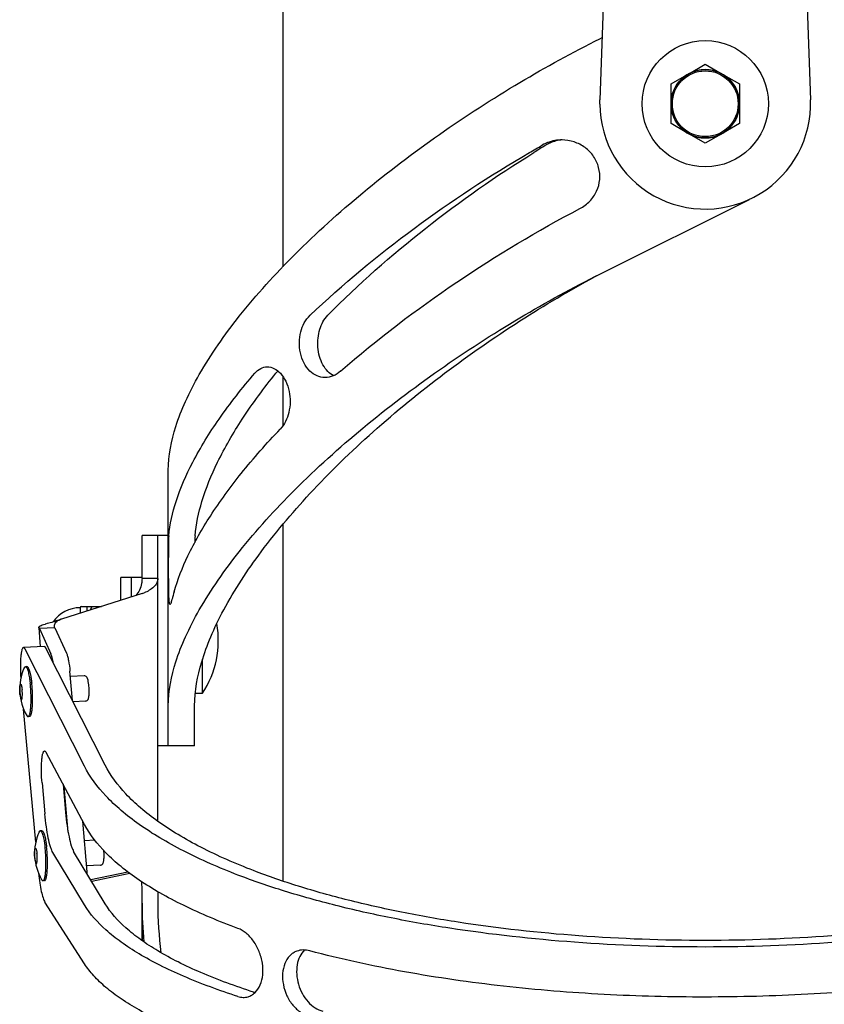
# Model space of a CAD drawing. Extents: x 0 to 594, y 0 to 420.
# Tile 4 of 64: x 76 to 102, y 133 to 165. Entities that reach past the tile are written whole.
import ezdxf

# ---------------------------------------------------------------- set-up
doc = ezdxf.new("R2010")
doc.units = 0
doc.header["$LTSCALE"] = 32.67
for name, color, linetype in [('100317_DXF_CONTINUOUS_LINE', 7, 'CONTINUOUS'), ('122260_DXF_CONTINUOUS_LINE', 7, 'CONTINUOUS'), ('126056_DXF_CONTINUOUS_LINE', 7, 'CONTINUOUS'), ('142440_DXF_CONTINUOUS_LINE', 7, 'CONTINUOUS'), ('142473_DXF_CONTINUOUS_LINE', 7, 'CONTINUOUS'), ('142491_DXF_CONTINUOUS_LINE', 7, 'CONTINUOUS'), ('142700_DXF_CONTINUOUS_LINE', 7, 'CONTINUOUS'), ('143004_DXF_CONTINUOUS_LINE', 7, 'CONTINUOUS'), ('143145_DXF_CONTINUOUS_LINE', 7, 'CONTINUOUS'), ('144308_DXF_CONTINUOUS_LINE', 7, 'CONTINUOUS'), ('144354_DXF_CONTINUOUS_LINE', 7, 'CONTINUOUS')]:
    doc.layers.add(name, color=color, linetype=linetype)

msp = doc.modelspace()

# ---------------------------------------------------------------- linework, layer by layer
at = {"layer": '100317_DXF_CONTINUOUS_LINE', "color": 7, "linetype": 'CONTINUOUS'}
for p, q in [((81.97891, 143.14243), (81.97891, 144.24182)), ((81.74524, 143.14243), (81.97891, 143.14243))]:
    msp.add_line(p, q, dxfattribs=at)
msp.add_arc((79.40058, 144.84243), 3.08833, 326.601512, 10.256683, dxfattribs=at)
at = {"layer": '122260_DXF_CONTINUOUS_LINE', "color": 7, "linetype": 'CONTINUOUS'}
for p, q in [((80.02391, 146.88243), (79.68391, 146.88243)), ((79.68391, 146.25643), (79.68391, 146.88227))]:
    msp.add_line(p, q, dxfattribs=at)
at = {"layer": '126056_DXF_CONTINUOUS_LINE', "color": 7, "linetype": 'CONTINUOUS'}
for p, q in [((84.57141, 179.03793), (84.57141, 156.9197)), ((84.57141, 153.37926), (84.57141, 151.77939)), ((84.57141, 148.59611), (84.57141, 137.07506))]:
    msp.add_line(p, q, dxfattribs=at)
at = {"layer": '142440_DXF_CONTINUOUS_LINE', "color": 7, "linetype": 'CONTINUOUS'}
for p, q in [((80.53391, 148.24243), (80.02391, 148.24243)), ((80.02391, 146.85076), (80.02391, 148.24242)), ((80.53391, 139.00628), (80.53391, 148.24216)), ((80.53391, 146.85076), (80.02391, 146.85076)), ((80.02391, 146.36449), (77.42263, 145.53773)), ((76.68676, 145.26551), (76.73946, 144.64695)), ((77.20901, 145.25653), (76.70867, 145.23455)), ((76.70867, 145.23455), (77.08138, 144.41849)), ((77.20901, 145.25653), (77.58172, 144.44047)), ((77.77697, 142.91058), (77.69648, 143.85543)), ((77.63687, 138.65958), (77.51111, 140.13585)), ((78.24843, 137.37583), (78.10902, 139.01249)), ((79.56848, 137.36975), (78.37069, 137.11537)), ((79.62985, 137.32373), (78.40228, 137.06303)), ((80.02391, 135.15339), (80.02391, 136.77974)), ((80.53391, 136.7332), (80.53391, 136.36082))]:
    msp.add_line(p, q, dxfattribs=at)
msp.add_lwpolyline([(77.38876, 145.52588), (77.37786, 145.52173), (77.33762, 145.50684), (77.29548, 145.49196), (77.2515, 145.47708), (77.20581, 145.46227), (77.15873, 145.44762), (77.11034, 145.43315), (77.06077, 145.41889), (77.01039, 145.40493), (76.95941, 145.39133), (76.90788, 145.37806), (76.89133, 145.37389)], dxfattribs=at)
for centre, radius, start, end in [((79.62106, 147.63356), 1.33148, 287.61123, 290.567256), ((77.6076, 144.95466), 0.61171, 107.601521, 110.962842), ((73.96701, 137.01141), 4.29691, 3.978807, 4.865132), ((93.30713, 136.3617), 13.28321, 180.003791, 185.397991), ((93.37942, 136.36234), 12.84551, 180.00675, 187.146921), ((93.01943, 135.67369), 12.99551, 180.00068, 182.328643)]:
    msp.add_arc(centre, radius, start, end, dxfattribs=at)
for points, knots in [([(80.02391, 146.85076), (80.02391, 146.79468), (80.00675, 146.59786), (79.9218, 146.40251), (79.82336, 146.30053)], [0, 0, 0, 0, 0.28351862, 1, 1, 1, 1]), ([(80.53391, 146.85076), (80.53391, 146.80123), (80.50705, 146.6966), (80.40433, 146.56577), (80.26001, 146.46086), (80.14795, 146.40916), (80.08882, 146.38695)], [0, 0, 0, 0, 0.21871126, 0.45800248, 0.72108682, 1, 1, 1, 1]), ([(76.68677, 145.26551), (76.68467, 145.28997), (76.73807, 145.32406), (76.80647, 145.35065), (76.86087, 145.36627), (76.89133, 145.37389)], [0, 0, 0, 0, 0.30921511, 0.60440772, 1, 1, 1, 1]), ([(77.19489, 145.3088), (77.19297, 145.33154), (77.20123, 145.38021), (77.24524, 145.44201), (77.31015, 145.49121), (77.36138, 145.51538), (77.38876, 145.52588)], [0, 0, 0, 0, 0.22053426, 0.4559695, 0.71661718, 1, 1, 1, 1]), ([(76.70867, 145.23455), (76.7055, 145.23686), (76.69562, 145.24481), (76.68753, 145.25664), (76.68677, 145.26551)], [0, 0, 0, 0, 0.30573195, 1, 1, 1, 1]), ([(77.15944, 144.1268), (77.14963, 144.18372), (77.12933, 144.28248), (77.09927, 144.37932), (77.08138, 144.41849)], [0, 0, 0, 0, 0.5729133, 1, 1, 1, 1]), ([(77.58172, 144.44047), (77.59653, 144.40805), (77.62245, 144.32959), (77.66666, 144.13514), (77.68654, 143.97211), (77.69648, 143.85543)], [0, 0, 0, 0, 0.17877803, 0.41261397, 1, 1, 1, 1]), ([(80.02391, 136.77974), (80.02391, 136.80202), (80.02389, 136.89238), (80.02398, 136.98281), (80.02078, 137.05082)], [0, 0, 0, 0, 0.24657937, 1, 1, 1, 1])]:
    msp.add_open_spline(points, degree=3, knots=knots, dxfattribs=at)
msp.add_open_spline([(77.20901, 145.25653), (77.20151, 145.27295), (77.19641, 145.29082), (77.19489, 145.3088)], degree=3, dxfattribs=at)
at = {"layer": '142473_DXF_CONTINUOUS_LINE', "color": 7, "linetype": 'CONTINUOUS'}
for p, q in [((94.81391, 164.28375), (94.88635, 164.31997)), ((94.81391, 156.68112), (99.63928, 159.0938)), ((80.87391, 141.4424), (80.87391, 150.34375)), ((81.72391, 141.4424), (81.72391, 142.74112)), ((81.72391, 141.44243), (80.87391, 141.44243))]:
    msp.add_line(p, q, dxfattribs=at)
for centre, radius, start, end in [((211.98391, -31.61745), 226.23879, 121.7114115, 121.827762), ((86.004, 145.01477), 5.13864, 164.11312, 166.899101)]:
    msp.add_arc(centre, radius, start, end, dxfattribs=at)
for points, knots in [([(80.87391, 150.34375), (80.87391, 150.82205), (81.02894, 151.58942), (81.42849, 152.60629), (82.06323, 153.82962), (83.20863, 155.45508), (84.99198, 157.41506), (87.16515, 159.37186), (89.60322, 161.22098), (92.16749, 162.876), (93.93499, 163.84429), (94.81391, 164.28375)], [0, 0, 0, 0, 0.07047145, 0.11304171, 0.16099411, 0.27311867, 0.4048368, 0.55071489, 0.70336668, 0.85521555, 1, 1, 1, 1]), ([(93.57902, 161.01347), (93.5239, 161.01347), (93.30561, 160.99956), (93.09115, 160.92733), (92.94984, 160.84534)], [0, 0, 0, 0, 0.25227383, 1, 1, 1, 1]), ([(93.60444, 161.01236), (93.46246, 161.00608), (93.27177, 160.95996), (93.10411, 160.87043), (93.0635, 160.84534)], [0, 0, 0, 0, 0.74856782, 1, 1, 1, 1]), ([(94.16767, 158.79693), (94.28537, 158.85851), (94.50123, 159.01976), (94.72666, 159.35113), (94.82794, 159.73603), (94.79273, 160.1317), (94.62534, 160.49424), (94.34494, 160.78405), (93.98353, 160.97065), (93.71349, 161.01347), (93.57902, 161.01347)], [0, 0, 0, 0, 0.12610309, 0.25051877, 0.37365444, 0.49650707, 0.62020665, 0.74549076, 0.87234501, 1, 1, 1, 1]), ([(85.45013, 155.34884), (86.50747, 156.35687), (88.78475, 158.23779), (91.25185, 159.85615), (92.53389, 160.60345)], [0, 0, 0, 0, 0.49608075, 1, 1, 1, 1]), ([(86.02109, 155.34884), (87.00987, 156.35273), (89.14071, 158.22878), (91.46531, 159.85383), (92.67291, 160.60345)], [0, 0, 0, 0, 0.4978299, 1, 1, 1, 1]), ([(86.43938, 153.54232), (87.62589, 154.5814), (90.11651, 156.47643), (92.80029, 158.08151), (94.16767, 158.79693)], [0, 0, 0, 0, 0.5054411, 1, 1, 1, 1]), ([(80.87391, 142.74112), (80.87391, 143.21942), (81.02894, 143.98678), (81.42849, 145.00366), (82.06323, 146.22699), (83.20863, 147.85245), (84.99198, 149.81243), (87.16515, 151.76923), (89.60322, 153.61835), (92.16749, 155.27337), (93.93499, 156.24166), (94.81391, 156.68112)], [0, 0, 0, 0, 0.07047145, 0.11304171, 0.16099411, 0.27311867, 0.4048368, 0.55071489, 0.70336668, 0.85521555, 1, 1, 1, 1]), ([(81.72391, 142.74112), (81.72391, 143.21861), (81.86838, 143.98312), (82.24382, 145.00172), (82.83799, 146.22186), (83.9105, 147.845), (85.58485, 149.80612), (87.62563, 151.76408), (89.91542, 153.61425), (92.32379, 155.27017), (93.98695, 156.24079), (94.81391, 156.68112)], [0, 0, 0, 0, 0.07257039, 0.11614452, 0.16499596, 0.27844515, 0.41068225, 0.55619715, 0.70765184, 0.8576107, 1, 1, 1, 1]), ([(85.93432, 153.33932), (85.84651, 153.33932), (85.66308, 153.37711), (85.42142, 153.5454), (85.23719, 153.8081), (85.12753, 154.13088), (85.09685, 154.47637), (85.15182, 154.90562), (85.30252, 155.20811), (85.45013, 155.34884)], [0, 0, 0, 0, 0.10513629, 0.21715283, 0.3446058, 0.48273001, 0.62097022, 0.75581026, 1, 1, 1, 1]), ([(86.2167, 153.39971), (86.14675, 153.43367), (86.01021, 153.53476), (85.85346, 153.75204), (85.7473, 154.02111), (85.69659, 154.31635), (85.70049, 154.61345), (85.77089, 154.97506), (85.89988, 155.22578), (86.02109, 155.34884)], [0, 0, 0, 0, 0.10614494, 0.22694217, 0.36133966, 0.4974799, 0.63356004, 0.7642186, 1, 1, 1, 1]), ([(83.66982, 153.48254), (83.72191, 153.54325), (83.84086, 153.64585), (83.9953, 153.68555), (84.06792, 153.68555)], [0, 0, 0, 0, 0.52416526, 1, 1, 1, 1]), ([(84.06792, 153.68555), (84.14287, 153.68555), (84.30551, 153.64301), (84.51651, 153.47339), (84.68478, 153.21384), (84.82328, 152.78653), (84.81536, 152.22898), (84.62551, 151.82157), (84.48709, 151.67603)], [0, 0, 0, 0, 0.09282733, 0.1999198, 0.32841451, 0.47056535, 0.75123798, 1, 1, 1, 1]), ([(80.8889, 148.22794), (80.92231, 148.60461), (81.11194, 149.42747), (81.67106, 150.69532), (82.53438, 152.08327), (83.26093, 153.00604), (83.66982, 153.48254)], [0, 0, 0, 0, 0.18828613, 0.41629987, 0.68736357, 1, 1, 1, 1]), ([(81.73799, 148.22794), (81.76929, 148.60382), (81.94617, 149.4233), (82.47003, 150.69057), (83.28003, 152.07861), (83.96426, 153.00465), (84.34934, 153.48254)], [0, 0, 0, 0, 0.19047085, 0.41961546, 0.69007815, 1, 1, 1, 1]), ([(86.43938, 153.54232), (86.36771, 153.47957), (86.20924, 153.37783), (86.02349, 153.33932), (85.93432, 153.33932)], [0, 0, 0, 0, 0.51649219, 1, 1, 1, 1]), ([(81.06164, 146.42142), (81.17513, 146.82045), (81.5123, 147.66669), (82.24807, 148.9464), (83.25188, 150.3137), (84.04923, 151.21565), (84.48709, 151.67603)], [0, 0, 0, 0, 0.19678401, 0.42969888, 0.69862735, 1, 1, 1, 1]), ([(80.8889, 148.22794), (80.88184, 148.14838), (80.87613, 147.95991), (80.8738, 147.64612), (80.87392, 147.28322), (80.87385, 146.91034), (80.87436, 146.56821), (80.87868, 146.31851), (80.88703, 146.16282), (80.89736, 146.08335), (80.90524, 146.03717), (80.9211, 146.0114), (80.92875, 146.0114)], [0, 0, 0, 0, 0.10761438, 0.2538177, 0.42289494, 0.59658256, 0.7561162, 0.88426894, 0.93210499, 0.96747385, 0.9896925, 1, 1, 1, 1]), ([(81.73799, 148.22794), (81.73674, 148.213), (81.73184, 148.14273), (81.72954, 148.0723), (81.72818, 148.01687)], [0, 0, 0, 0, 0.21279667, 1, 1, 1, 1]), ([(80.92875, 146.0114), (80.93507, 146.0114), (80.95001, 146.02698), (80.96449, 146.05955), (80.98292, 146.11309), (80.99345, 146.15521), (80.99911, 146.17953)], [0, 0, 0, 0, 0.10178865, 0.29768908, 0.59784978, 1, 1, 1, 1])]:
    msp.add_open_spline(points, degree=3, knots=knots, dxfattribs=at)
for points in [[(92.53389, 160.60345), (92.67246, 160.68422), (92.81111, 160.76484), (92.94984, 160.84534)], [(84.34934, 153.48254), (84.36893, 153.50686), (84.39005, 153.53005), (84.41276, 153.55148)]]:
    msp.add_open_spline(points, degree=3, dxfattribs=at)
at = {"layer": '142491_DXF_CONTINUOUS_LINE', "color": 7, "linetype": 'CONTINUOUS'}
for p, q in [((76.86561, 144.65387), (76.19594, 144.61713)), ((78.16627, 140.78854), (76.24802, 144.56592)), ((78.83594, 140.82527), (76.91769, 144.60266)), ((76.59141, 138.32952), (76.20171, 142.62956)), ((78.16627, 138.90493), (76.92666, 141.23395)), ((76.79647, 140.24532), (76.8867, 139.24976)), ((77.47288, 140.20768), (77.55637, 139.28649)), ((78.83594, 136.34452), (77.81637, 138.03381)), ((78.16627, 136.30778), (77.1467, 137.99707)), ((78.16627, 134.40403), (76.88711, 136.39917))]:
    msp.add_line(p, q, dxfattribs=at)
msp.add_arc((83.80449, 134.04412), 0.58092, 252.127321, 257.22681, dxfattribs=at)
for points, knots in [([(76.19594, 144.61713), (76.18399, 144.61647), (76.1664, 144.59808), (76.15231, 144.56858), (76.1345, 144.51683), (76.11792, 144.43129), (76.10374, 144.30633), (76.09569, 144.1567), (76.09338, 143.92822), (76.10156, 143.75044), (76.11131, 143.62975)], [0, 0, 0, 0, 0.03552068, 0.06364336, 0.09983175, 0.19625912, 0.32220261, 0.47254367, 0.64072448, 1, 1, 1, 1]), ([(76.24802, 144.56592), (76.24404, 144.57375), (76.23615, 144.58756), (76.22125, 144.60738), (76.20541, 144.61765), (76.19594, 144.61713)], [0, 0, 0, 0, 0.34807195, 0.62393176, 1, 1, 1, 1]), ([(76.86561, 144.65387), (76.87508, 144.65439), (76.89092, 144.64411), (76.90582, 144.6243), (76.91371, 144.61049), (76.91769, 144.60266)], [0, 0, 0, 0, 0.37606824, 0.65192805, 1, 1, 1, 1]), ([(76.79647, 140.24532), (76.78517, 140.37007), (76.77263, 140.60801), (76.77734, 140.89142), (76.79531, 141.06704), (76.80895, 141.14539), (76.81971, 141.19148), (76.83208, 141.22874), (76.84641, 141.25995), (76.86454, 141.27979), (76.87701, 141.28048)], [0, 0, 0, 0, 0.35488376, 0.67452059, 0.80185148, 0.85469129, 0.89958552, 0.93622446, 0.96461651, 1, 1, 1, 1]), ([(76.87701, 141.28048), (76.88596, 141.28097), (76.90843, 141.26709), (76.91985, 141.24674), (76.92666, 141.23395)], [0, 0, 0, 0, 0.38205922, 1, 1, 1, 1]), ([(83.12208, 137.27234), (82.52252, 137.50231), (81.66598, 137.87381), (80.61518, 138.45179), (79.94083, 138.88754), (79.35511, 139.33929), (78.72477, 139.93301), (78.345, 140.43658), (78.16627, 140.78854)], [0, 0, 0, 0, 0.31107523, 0.45110222, 0.58059133, 0.69967956, 0.80877751, 1, 1, 1, 1]), ([(83.6262, 137.41432), (83.0466, 137.63744), (82.21859, 137.99787), (81.20296, 138.55852), (80.55113, 138.98124), (79.98497, 139.41949), (79.37557, 139.99557), (79.00861, 140.48402), (78.83594, 140.82527)], [0, 0, 0, 0, 0.31087267, 0.45084411, 0.58031114, 0.69941295, 0.8085619, 1, 1, 1, 1]), ([(77.55637, 139.28649), (77.56907, 139.14627), (77.5985, 138.88367), (77.65784, 138.52662), (77.71795, 138.27459), (77.7727, 138.11941), (77.80126, 138.05884), (77.81637, 138.03381)], [0, 0, 0, 0, 0.32853486, 0.61625133, 0.84440161, 0.9317711, 1, 1, 1, 1]), ([(77.1467, 137.99707), (77.13159, 138.0221), (77.10303, 138.08267), (77.04828, 138.23785), (76.98817, 138.48989), (76.92883, 138.84693), (76.89941, 139.10954), (76.8867, 139.24976)], [0, 0, 0, 0, 0.0682289, 0.15559839, 0.38374867, 0.67146514, 1, 1, 1, 1]), ([(83.12208, 135.55005), (82.52342, 135.76914), (81.66795, 136.12295), (80.61603, 136.67491), (79.94183, 137.09049), (79.3562, 137.52129), (78.7277, 138.0859), (78.34615, 138.56696), (78.16627, 138.90493)], [0, 0, 0, 0, 0.31371645, 0.45446639, 0.58424279, 0.70315459, 0.81158922, 1, 1, 1, 1]), ([(98.21391, 135.15917), (96.85382, 135.15917), (94.18428, 135.25482), (90.91216, 135.61621), (88.43208, 136.05218), (86.7116, 136.43746), (85.11551, 136.88257), (84.10552, 137.22981), (83.6262, 137.41432)], [0, 0, 0, 0, 0.27506707, 0.53970526, 0.66503971, 0.7841838, 0.89612799, 1, 1, 1, 1]), ([(112.80162, 137.41432), (112.32231, 137.22981), (111.31231, 136.88257), (109.71622, 136.43746), (107.99574, 136.05218), (105.51567, 135.61621), (102.24354, 135.25482), (99.574, 135.15917), (98.21391, 135.15917)], [0, 0, 0, 0, 0.103872, 0.2158162, 0.3349603, 0.46029474, 0.72493293, 1, 1, 1, 1]), ([(76.68251, 137.32889), (76.69318, 137.22351), (76.7172, 137.02714), (76.76432, 136.76127), (76.81121, 136.57503), (76.85353, 136.46132), (76.87552, 136.41725), (76.88711, 136.39917)], [0, 0, 0, 0, 0.33204948, 0.61986883, 0.84632932, 0.93266876, 1, 1, 1, 1]), ([(98.21391, 134.9476), (96.80683, 134.9476), (94.0451, 135.04621), (90.65992, 135.41873), (88.0941, 135.86816), (86.31418, 136.26532), (84.66295, 136.72416), (83.61799, 137.08212), (83.12208, 137.27234)], [0, 0, 0, 0, 0.27509781, 0.53975494, 0.66509039, 0.78422777, 0.89615574, 1, 1, 1, 1]), ([(113.30575, 137.27234), (112.80983, 137.08212), (111.76488, 136.72416), (110.11365, 136.26532), (108.33373, 135.86816), (105.7679, 135.41873), (102.38272, 135.04621), (99.621, 134.9476), (98.21391, 134.9476)], [0, 0, 0, 0, 0.10384426, 0.21577223, 0.33490961, 0.46024507, 0.7249022, 1, 1, 1, 1]), ([(83.12208, 133.34925), (82.52568, 133.54173), (81.67296, 133.85232), (80.61854, 134.33997), (79.94471, 134.70602), (79.35932, 135.08538), (78.7357, 135.5789), (78.34954, 136.00413), (78.16627, 136.30778)], [0, 0, 0, 0, 0.32028147, 0.46286701, 0.59340815, 0.71192799, 0.81873382, 1, 1, 1, 1]), ([(83.6262, 133.49123), (83.04977, 133.67685), (82.22557, 133.97637), (81.20633, 134.44669), (80.55502, 134.79971), (79.98919, 135.16557), (79.38649, 135.64146), (79.01315, 136.05156), (78.83594, 136.34452)], [0, 0, 0, 0, 0.32039275, 0.46300974, 0.59356433, 0.71207801, 0.81885648, 1, 1, 1, 1]), ([(83.44738, 133.3412), (83.48887, 133.35345), (83.57064, 133.38952), (83.71996, 133.50477), (83.86293, 133.72761), (83.94014, 134.06101), (83.92457, 134.43389), (83.81925, 134.80583), (83.63883, 135.13794), (83.40638, 135.3976), (83.21718, 135.51537), (83.12208, 135.55005)], [0, 0, 0, 0, 0.04798695, 0.09792097, 0.2074483, 0.33319354, 0.47220413, 0.61700403, 0.75833051, 0.88773147, 1, 1, 1, 1]), ([(85.27175, 134.85105), (85.20978, 134.79214), (85.10444, 134.64073), (85.02248, 134.36635), (85.01019, 134.05773), (85.06757, 133.73902), (85.19065, 133.43572), (85.37171, 133.17328), (85.59825, 132.97493), (85.77689, 132.89565), (85.86602, 132.87471)], [0, 0, 0, 0, 0.10699325, 0.22515388, 0.35409243, 0.49002634, 0.62744775, 0.76069358, 0.88542581, 1, 1, 1, 1]), ([(85.44001, 134.825), (85.37054, 134.84355), (85.22985, 134.86244), (85.08938, 134.83723), (85.02558, 134.8139)], [0, 0, 0, 0, 0.51422782, 1, 1, 1, 1]), ([(85.02558, 134.8139), (84.98301, 134.79832), (84.90031, 134.75693), (84.75272, 134.63491), (84.6158, 134.41093), (84.54892, 134.08326), (84.57462, 133.7245), (84.68929, 133.37178), (84.88186, 133.06194), (85.1344, 132.82714), (85.33781, 132.73388), (85.4393, 132.70999)], [0, 0, 0, 0, 0.05115212, 0.1032814, 0.21444397, 0.33907419, 0.47512391, 0.61589519, 0.75360286, 0.88235925, 1, 1, 1, 1]), ([(98.21391, 133.33197), (97.12566, 133.33041), (94.94924, 133.38578), (91.70594, 133.64814), (88.52654, 134.1025), (86.4501, 134.55403), (85.44001, 134.825)], [0, 0, 0, 0, 0.2532046, 0.50626752, 0.75667164, 1, 1, 1, 1]), ([(110.98781, 134.825), (109.99166, 134.55904), (107.93501, 134.11261), (104.77107, 133.65837), (101.51362, 133.39089), (99.31721, 133.33197), (98.21391, 133.33197)], [0, 0, 0, 0, 0.23990627, 0.48903821, 0.74328043, 1, 1, 1, 1]), ([(83.12208, 131.61895), (82.52668, 131.79984), (81.67519, 132.09163), (80.61983, 132.55097), (79.94607, 132.89544), (79.36116, 133.25205), (78.86763, 133.61948), (78.46773, 133.9963), (78.25363, 134.26776), (78.16627, 134.40403)], [0, 0, 0, 0, 0.32300443, 0.46634339, 0.59717993, 0.71549205, 0.82154097, 0.91597792, 1, 1, 1, 1]), ([(83.12208, 133.34925), (83.17531, 133.33207), (83.28489, 133.31196), (83.3958, 133.32597), (83.44738, 133.3412)], [0, 0, 0, 0, 0.50986155, 1, 1, 1, 1])]:
    msp.add_open_spline(points, degree=3, knots=knots, dxfattribs=at)
at = {"layer": '142700_DXF_CONTINUOUS_LINE', "color": 7, "linetype": 'CONTINUOUS'}
for p, q in [((95.39265, 178.40535), (94.81391, 162.30465)), ((101.03517, 178.40535), (101.61391, 162.30465)), ((94.81174, 162.1742), (94.81391, 162.30465))]:
    msp.add_line(p, q, dxfattribs=at)
msp.add_arc((98.21391, 162.18243), 3.4022, 180.138602, 2.058602, dxfattribs=at)
at = {"layer": '143004_DXF_CONTINUOUS_LINE', "color": 7, "linetype": 'CONTINUOUS'}
for p, q in [((97.70098, 163.16224), (98.21391, 163.45838)), ((98.21391, 163.45838), (98.72685, 163.16224)), ((97.70098, 163.16224), (97.62185, 163.11655)), ((98.80598, 163.11655), (98.72685, 163.16224)), ((97.10891, 162.82041), (97.62185, 163.11655)), ((97.10891, 162.22812), (97.10891, 162.82041)), ((98.80598, 163.11655), (99.31891, 162.82041)), ((99.31891, 162.82041), (99.31891, 162.22812)), ((97.10891, 162.22812), (97.10891, 162.13675)), ((99.31891, 162.13675), (99.31891, 162.22812)), ((97.10891, 161.54446), (97.10891, 162.13675)), ((99.31891, 162.13675), (99.31891, 161.54446)), ((97.62185, 161.24832), (97.10891, 161.54446)), ((97.62185, 161.24832), (97.70098, 161.20263)), ((98.72685, 161.20263), (98.80598, 161.24832)), ((99.31891, 161.54446), (98.80598, 161.24832)), ((98.21391, 160.90649), (97.70098, 161.20263)), ((98.72685, 161.20263), (98.21391, 160.90649)), ((78.02641, 145.90493), (78.02641, 145.72963)), ((78.06891, 145.94743), (78.23891, 145.94743)), ((78.23891, 145.94743), (78.7117, 145.94743)), ((78.23891, 145.94743), (78.23891, 145.79717))]:
    msp.add_line(p, q, dxfattribs=at)
for radius in [1.105, 1.0625]:
    msp.add_circle((98.21391, 162.18243), radius, dxfattribs=at)
for centre, radius, start, end in [((98.21391, 162.18243), 1.10594, 62.367608, 117.632392), ((98.21391, 162.18243), 1.10594, 122.367608, 177.632392), ((98.21391, 162.18243), 1.10594, 2.367608, 57.632392), ((98.21391, 162.18243), 1.10594, 182.367608, 237.632392), ((98.21391, 162.18243), 1.10594, 302.367608, 357.632392), ((98.21391, 162.18243), 1.10594, 242.367608, 297.632392), ((78.02641, 144.84243), 1.0625, 90, 145.399849), ((78.06891, 145.90493), 0.0425, 90, 180)]:
    msp.add_arc(centre, radius, start, end, dxfattribs=at)
msp.add_open_spline([(78.40891, 145.94743), (78.3871, 145.90965), (78.36651, 145.8711), (78.34765, 145.83176)], degree=3, dxfattribs=at)
at = {"layer": '143145_DXF_CONTINUOUS_LINE', "color": 7, "linetype": 'CONTINUOUS'}
for p, q in [((79.68391, 146.88243), (79.34391, 146.88243)), ((79.34391, 146.14837), (79.34391, 146.88227)), ((79.68391, 146.25643), (79.68391, 146.88227))]:
    msp.add_line(p, q, dxfattribs=at)
msp.add_circle((98.21391, 162.18243), 2.04, dxfattribs=at)
at = {"layer": '144308_DXF_CONTINUOUS_LINE', "color": 7, "linetype": 'CONTINUOUS'}
for p, q in [((76.30762, 144.00368), (76.25739, 144.00093)), ((78.15435, 143.70489), (77.71137, 143.68059)), ((78.19905, 142.89012), (77.79852, 142.86814)), ((76.39608, 142.39111), (76.34586, 142.38835)), ((76.78788, 138.70429), (76.73766, 138.70153)), ((78.49737, 138.39797), (78.16293, 138.37962)), ((78.67931, 137.59072), (78.23222, 137.5662)), ((76.87635, 137.09171), (76.82612, 137.08896))]:
    msp.add_line(p, q, dxfattribs=at)
for centre in [(77.7632, 143.27482), (78.24346, 137.97543)]:
    msp.add_arc(centre, 1.68958, 156.089977, 210.190128, dxfattribs=at)
for points, knots in [([(76.21861, 143.95961), (76.22129, 143.96563), (76.22663, 143.97631), (76.23604, 143.98953), (76.24611, 143.99824), (76.25383, 144.00073), (76.25739, 144.00093)], [0, 0, 0, 0, 0.33446608, 0.60424327, 0.81913555, 1, 1, 1, 1]), ([(76.25739, 144.00093), (76.2609, 144.00112), (76.26872, 143.99955), (76.27954, 143.99221), (76.2902, 143.98042), (76.30582, 143.95651), (76.32428, 143.91482), (76.3447, 143.85205), (76.3643, 143.77383), (76.38259, 143.682), (76.39907, 143.57865), (76.40829, 143.50602), (76.41257, 143.4682)], [0, 0, 0, 0, 0.0185008, 0.04040252, 0.06780814, 0.10172489, 0.19035681, 0.30673987, 0.44910014, 0.61458976, 0.79960383, 1, 1, 1, 1]), ([(76.30762, 144.00368), (76.31113, 144.00387), (76.31894, 144.0023), (76.32976, 143.99496), (76.34043, 143.98318), (76.35605, 143.95927), (76.3745, 143.91757), (76.39493, 143.85481), (76.41452, 143.77659), (76.43281, 143.68476), (76.4493, 143.58141), (76.45852, 143.50878), (76.46279, 143.47096)], [0, 0, 0, 0, 0.0185008, 0.04040252, 0.06780814, 0.10172489, 0.19035681, 0.30673987, 0.44910014, 0.61458976, 0.79960383, 1, 1, 1, 1]), ([(76.08325, 143.10016), (76.07886, 143.13895), (76.07369, 143.21442), (76.07382, 143.30489), (76.07934, 143.36748), (76.08426, 143.39753), (76.08983, 143.41593), (76.09419, 143.4262), (76.09983, 143.43299), (76.10382, 143.43321)], [0, 0, 0, 0, 0.34437762, 0.66661303, 0.79718065, 0.89787202, 0.93562134, 0.96471712, 1, 1, 1, 1]), ([(76.10382, 143.43321), (76.10614, 143.43334), (76.1119, 143.43023), (76.11801, 143.42091), (76.1245, 143.40668), (76.13073, 143.38729), (76.1368, 143.36318), (76.14472, 143.32333), (76.14915, 143.29134), (76.15168, 143.26891)], [0, 0, 0, 0, 0.0397058, 0.10088377, 0.1896009, 0.30610013, 0.44861119, 0.61424246, 1, 1, 1, 1]), ([(76.34586, 142.38835), (76.3588, 142.38906), (76.3771, 142.41109), (76.39122, 142.44439), (76.40349, 142.4847), (76.41397, 142.53437), (76.42312, 142.59353), (76.43057, 142.66112), (76.43845, 142.76534), (76.44296, 142.90903), (76.44072, 143.09155), (76.43101, 143.27991), (76.4196, 143.40603), (76.41257, 143.4682)], [0, 0, 0, 0, 0.03527462, 0.06436581, 0.10210541, 0.14839828, 0.20282085, 0.26474249, 0.33337983, 0.48707363, 0.65562567, 0.82979421, 1, 1, 1, 1]), ([(76.39608, 142.39111), (76.40903, 142.39182), (76.42733, 142.41385), (76.44145, 142.44714), (76.45372, 142.48746), (76.46419, 142.53713), (76.47335, 142.59629), (76.4808, 142.66388), (76.48867, 142.7681), (76.49319, 142.91179), (76.49095, 143.09431), (76.48124, 143.28266), (76.46982, 143.40878), (76.46279, 143.47096)], [0, 0, 0, 0, 0.03527462, 0.06436581, 0.10210541, 0.14839828, 0.20282085, 0.26474249, 0.33337983, 0.48707363, 0.65562567, 0.82979421, 1, 1, 1, 1]), ([(78.30554, 143.41648), (78.30161, 143.4512), (78.29265, 143.51377), (78.2759, 143.58726), (78.25715, 143.63621), (78.23722, 143.66969), (78.20336, 143.6987), (78.17101, 143.70581), (78.15435, 143.70489)], [0, 0, 0, 0, 0.29485672, 0.53321957, 0.6338228, 0.7361959, 0.8591928, 1, 1, 1, 1]), ([(76.13111, 142.93586), (76.1351, 142.93608), (76.14074, 142.94287), (76.1451, 142.95314), (76.15067, 142.97154), (76.15559, 143.00159), (76.16111, 143.06418), (76.16124, 143.15465), (76.15607, 143.23012), (76.15168, 143.26891)], [0, 0, 0, 0, 0.03528288, 0.06437866, 0.10212798, 0.20281935, 0.33338697, 0.65562238, 1, 1, 1, 1]), ([(78.19905, 142.89012), (78.21156, 142.8908), (78.23568, 142.89716), (78.27093, 142.9233), (78.29451, 142.96744), (78.30716, 143.02427), (78.31461, 143.08843), (78.31807, 143.16279), (78.31782, 143.24498), (78.31385, 143.33054), (78.30875, 143.38806), (78.30554, 143.41648)], [0, 0, 0, 0, 0.06488759, 0.12519971, 0.2225365, 0.31570304, 0.42634354, 0.55653729, 0.70105269, 0.85186006, 1, 1, 1, 1]), ([(76.08325, 143.10016), (76.08578, 143.07773), (76.09021, 143.04574), (76.09813, 143.0059), (76.10419, 142.98179), (76.11043, 142.96239), (76.11692, 142.94816), (76.12303, 142.93884), (76.12879, 142.93573), (76.13111, 142.93586)], [0, 0, 0, 0, 0.38575754, 0.55138881, 0.69389987, 0.8103991, 0.89911623, 0.9602942, 1, 1, 1, 1]), ([(76.30279, 142.42518), (76.30611, 142.41948), (76.31258, 142.40945), (76.32339, 142.39734), (76.33435, 142.38978), (76.3423, 142.38816), (76.34586, 142.38835)], [0, 0, 0, 0, 0.33447851, 0.60424249, 0.81913769, 1, 1, 1, 1]), ([(76.69888, 138.66022), (76.70155, 138.66624), (76.70689, 138.67692), (76.71631, 138.69014), (76.72638, 138.69885), (76.7341, 138.70134), (76.73766, 138.70153)], [0, 0, 0, 0, 0.33446608, 0.60424327, 0.81913555, 1, 1, 1, 1]), ([(76.73766, 138.70153), (76.74117, 138.70173), (76.74898, 138.70016), (76.7598, 138.69281), (76.77047, 138.68103), (76.78609, 138.65712), (76.80454, 138.61543), (76.82497, 138.55266), (76.84456, 138.47444), (76.86285, 138.38261), (76.87934, 138.27926), (76.88856, 138.20663), (76.89283, 138.16881)], [0, 0, 0, 0, 0.0185008, 0.04040252, 0.06780814, 0.10172489, 0.19035681, 0.30673987, 0.44910014, 0.61458976, 0.79960383, 1, 1, 1, 1]), ([(76.78788, 138.70429), (76.79139, 138.70448), (76.79921, 138.70291), (76.81003, 138.69557), (76.82069, 138.68378), (76.83631, 138.65988), (76.85477, 138.61818), (76.87519, 138.55541), (76.89479, 138.4772), (76.91308, 138.38537), (76.92956, 138.28202), (76.93878, 138.20939), (76.94306, 138.17156)], [0, 0, 0, 0, 0.0185008, 0.04040252, 0.06780814, 0.10172489, 0.19035681, 0.30673987, 0.44910014, 0.61458976, 0.79960383, 1, 1, 1, 1]), ([(76.56351, 137.80077), (76.55913, 137.83956), (76.55395, 137.91503), (76.55408, 138.0055), (76.5596, 138.06809), (76.56452, 138.09814), (76.57009, 138.11654), (76.57445, 138.12681), (76.58009, 138.1336), (76.58409, 138.13382)], [0, 0, 0, 0, 0.34437762, 0.66661303, 0.79718065, 0.89787202, 0.93562134, 0.96471712, 1, 1, 1, 1]), ([(76.58409, 138.13382), (76.58641, 138.13395), (76.59217, 138.13084), (76.59827, 138.12152), (76.60476, 138.10729), (76.611, 138.08789), (76.61707, 138.06378), (76.62498, 138.02394), (76.62941, 137.99195), (76.63195, 137.96952)], [0, 0, 0, 0, 0.0397058, 0.10088377, 0.1896009, 0.30610013, 0.44861119, 0.61424246, 1, 1, 1, 1]), ([(76.82612, 137.08896), (76.83907, 137.08967), (76.85737, 137.1117), (76.87149, 137.14499), (76.88376, 137.18531), (76.89423, 137.23498), (76.90339, 137.29414), (76.91084, 137.36173), (76.91872, 137.46595), (76.92323, 137.60964), (76.92099, 137.79216), (76.91128, 137.98051), (76.89986, 138.10664), (76.89283, 138.16881)], [0, 0, 0, 0, 0.03527462, 0.06436581, 0.10210541, 0.14839828, 0.20282085, 0.26474249, 0.33337983, 0.48707363, 0.65562567, 0.82979421, 1, 1, 1, 1]), ([(76.87635, 137.09172), (76.88929, 137.09242), (76.90759, 137.11446), (76.92171, 137.14775), (76.93398, 137.18806), (76.94446, 137.23773), (76.95361, 137.2969), (76.96106, 137.36449), (76.96894, 137.46871), (76.97345, 137.6124), (76.97121, 137.79492), (76.9615, 137.98327), (76.95009, 138.10939), (76.94306, 138.17156)], [0, 0, 0, 0, 0.03527462, 0.06436581, 0.10210541, 0.14839828, 0.20282085, 0.26474249, 0.33337983, 0.48707363, 0.65562567, 0.82979421, 1, 1, 1, 1]), ([(78.67931, 137.59072), (78.69074, 137.59135), (78.71291, 137.59678), (78.74668, 137.61939), (78.77098, 137.65847), (78.78442, 137.70892), (78.79251, 137.76437), (78.7971, 137.82854), (78.79858, 137.90058), (78.79692, 137.97757), (78.79375, 138.03013), (78.79163, 138.0566)], [0, 0, 0, 0, 0.06621865, 0.12859644, 0.23088541, 0.32354182, 0.42971981, 0.55462567, 0.69548143, 0.84637113, 1, 1, 1, 1]), ([(76.56351, 137.80077), (76.56605, 137.77834), (76.57048, 137.74635), (76.57839, 137.7065), (76.58446, 137.68239), (76.5907, 137.663), (76.59719, 137.64877), (76.60329, 137.63945), (76.60905, 137.63634), (76.61137, 137.63647)], [0, 0, 0, 0, 0.38575754, 0.55138881, 0.69389987, 0.8103991, 0.89911623, 0.9602942, 1, 1, 1, 1]), ([(76.61137, 137.63647), (76.61537, 137.63669), (76.62101, 137.64348), (76.62537, 137.65375), (76.63094, 137.67215), (76.63586, 137.7022), (76.64138, 137.76479), (76.64151, 137.85526), (76.63633, 137.93073), (76.63195, 137.96952)], [0, 0, 0, 0, 0.03528288, 0.06437866, 0.10212798, 0.20281935, 0.33338697, 0.65562238, 1, 1, 1, 1]), ([(76.78306, 137.12579), (76.78637, 137.12009), (76.79285, 137.11006), (76.80365, 137.09795), (76.81462, 137.09039), (76.82256, 137.08877), (76.82612, 137.08896)], [0, 0, 0, 0, 0.33447851, 0.60424249, 0.81913769, 1, 1, 1, 1])]:
    msp.add_open_spline(points, degree=3, knots=knots, dxfattribs=at)
at = {"layer": '144354_DXF_CONTINUOUS_LINE', "color": 7, "linetype": 'CONTINUOUS'}
for p, q in [((80.87391, 148.24243), (80.53391, 148.24243)), ((80.53391, 147.88599), (80.53391, 148.24216)), ((80.87391, 141.44408), (80.87391, 141.80138)), ((80.87391, 141.44243), (80.53391, 141.44243))]:
    msp.add_line(p, q, dxfattribs=at)

doc.saveas('drawing.dxf')
